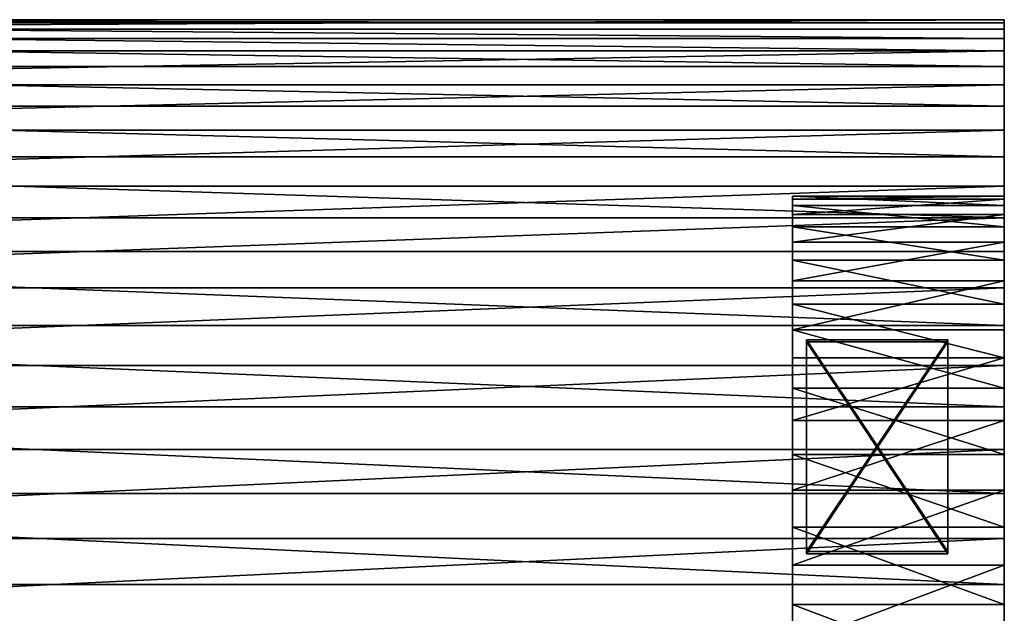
# Model space of a CAD drawing. Extents: x 0 to 350, y 0 to 45.
# Tile 85 of 144: x 223.34 to 237.28, y 27.53 to 35.94. Entities that reach past the tile are written whole.
import ezdxf

# ---------------------------------------------------------------- set-up
doc = ezdxf.new("R2010")
doc.units = 0
doc.layers.get('0').update_dxf_attribs({"color": 13, "linetype": 'CONTINUOUS'})

# ---------------------------------------------------------------- blocks, each defined once
blk = doc.blocks.new('COMPONENT')
for p, q in [((10.574, 45.012, 2.522), (11.709, 45.012, 2.697)), ((10.574, 45.012, 2.522), (11.709, 45.012, 2.697)), ((10.574, 45.012, 2.522), (11.709, 45.012, 2.697)), ((11.709, 45.012, 2.697), (10.574, 45.012, 2.522)), ((11.992, 45.012, 19.8), (10.668, 45.012, 19.978)), ((11.992, 45.012, 19.8), (10.668, 45.012, 19.978)), ((12.263, 45.012, 17.15), (11.145, 45.012, 17.412)), ((12.263, 45.012, 17.15), (11.145, 45.012, 17.412)), ((12.263, 45.012, 17.15), (11.145, 45.012, 17.412)), ((11.145, 45.012, 17.412), (12.263, 45.012, 17.15)), ((11.333, 45.012, 0.089), (12.642, 45.012, 0.355)), ((11.333, 45.012, 0.089), (12.642, 45.012, 0.355)), ((11.709, 45.012, 2.697), (12.804, 45.012, 3.044)), ((11.709, 45.012, 2.697), (12.804, 45.012, 3.044)), ((11.709, 45.012, 2.697), (12.804, 45.012, 3.044)), ((11.709, 45.012, 2.697), (11.709, 42.012, 2.697)), ((11.709, 45.012, 2.697), (11.709, 42.012, 2.697)), ((12.804, 45.012, 3.044), (11.709, 45.012, 2.697)), ((13.28, 45.012, 19.447), (11.992, 45.012, 19.8)), ((11.992, 45.012, 19.8), (11.992, 18.012, 19.8)), ((11.992, 45.012, 19.8), (11.992, 18.012, 19.8)), ((13.28, 45.012, 19.447), (11.992, 45.012, 19.8)), ((13.328, 45.012, 16.721), (12.263, 45.012, 17.15)), ((13.328, 45.012, 16.721), (12.263, 45.012, 17.15)), ((12.263, 45.012, 17.15), (12.263, 42.012, 17.15)), ((13.328, 45.012, 16.721), (12.263, 45.012, 17.15)), ((12.263, 45.012, 17.15), (12.263, 42.012, 17.15)), ((12.263, 45.012, 17.15), (13.328, 45.012, 16.721)), ((12.642, 45.012, 0.355), (12.642, 18.012, 0.355)), ((12.642, 45.012, 0.355), (13.904, 45.012, 0.794)), ((12.642, 45.012, 0.355), (12.642, 18.012, 0.355)), ((12.642, 45.012, 0.355), (13.904, 45.012, 0.794)), ((12.804, 45.012, 3.044), (13.833, 45.012, 3.553)), ((12.804, 45.012, 3.044), (13.833, 45.012, 3.553)), ((12.804, 45.012, 3.044), (13.833, 45.012, 3.553)), ((12.804, 45.012, 3.044), (12.804, 42.012, 3.044)), ((12.804, 45.012, 3.044), (12.804, 42.012, 3.044)), ((13.833, 45.012, 3.553), (12.804, 45.012, 3.044)), ((14.51, 45.012, 18.925), (13.28, 45.012, 19.447)), ((13.28, 45.012, 19.447), (13.28, 18.012, 19.447)), ((13.28, 45.012, 19.447), (13.28, 18.012, 19.447)), ((14.51, 45.012, 18.925), (13.28, 45.012, 19.447)), ((14.315, 45.012, 16.134), (13.328, 45.012, 16.721)), ((14.315, 45.012, 16.134), (13.328, 45.012, 16.721)), ((13.328, 45.012, 16.721), (13.328, 42.012, 16.721)), ((14.315, 45.012, 16.134), (13.328, 45.012, 16.721)), ((13.328, 45.012, 16.721), (13.328, 42.012, 16.721)), ((13.328, 45.012, 16.721), (14.315, 45.012, 16.134)), ((13.833, 45.012, 3.553), (14.772, 45.012, 4.214)), ((13.833, 45.012, 3.553), (14.772, 45.012, 4.214)), ((13.833, 45.012, 3.553), (14.772, 45.012, 4.214)), ((13.833, 45.012, 3.553), (13.833, 42.012, 3.553)), ((13.833, 45.012, 3.553), (13.833, 42.012, 3.553)), ((14.772, 45.012, 4.214), (13.833, 45.012, 3.553)), ((13.904, 45.012, 0.794), (13.904, 18.012, 0.794)), ((13.904, 45.012, 0.794), (15.096, 45.012, 1.396)), ((13.904, 45.012, 0.794), (13.904, 18.012, 0.794)), ((13.904, 45.012, 0.794), (15.096, 45.012, 1.396)), ((15.201, 45.012, 15.404), (14.315, 45.012, 16.134)), ((15.201, 45.012, 15.404), (14.315, 45.012, 16.134)), ((14.315, 45.012, 16.134), (14.315, 42.012, 16.134)), ((15.201, 45.012, 15.404), (14.315, 45.012, 16.134)), ((14.315, 45.012, 16.134), (14.315, 42.012, 16.134)), ((14.315, 45.012, 16.134), (15.201, 45.012, 15.404)), ((15.659, 45.012, 18.244), (14.51, 45.012, 18.925)), ((14.51, 45.012, 18.925), (14.51, 18.012, 18.925)), ((14.51, 45.012, 18.925), (14.51, 18.012, 18.925)), ((15.659, 45.012, 18.244), (14.51, 45.012, 18.925)), ((14.772, 45.012, 4.214), (15.599, 45.012, 5.01)), ((14.772, 45.012, 4.214), (15.599, 45.012, 5.01)), ((14.772, 45.012, 4.214), (15.599, 45.012, 5.01)), ((14.772, 45.012, 4.214), (14.772, 42.012, 4.214)), ((14.772, 45.012, 4.214), (14.772, 42.012, 4.214)), ((15.599, 45.012, 5.01), (14.772, 45.012, 4.214)), ((15.096, 45.012, 1.396), (15.096, 18.012, 1.396)), ((15.096, 45.012, 1.396), (16.197, 45.012, 2.152)), ((15.096, 45.012, 1.396), (15.096, 18.012, 1.396)), ((15.096, 45.012, 1.396), (16.197, 45.012, 2.152)), ((15.965, 45.012, 14.547), (15.201, 45.012, 15.404)), ((15.965, 45.012, 14.547), (15.201, 45.012, 15.404)), ((15.201, 45.012, 15.404), (15.201, 42.012, 15.404)), ((15.965, 45.012, 14.547), (15.201, 45.012, 15.404)), ((15.201, 45.012, 15.404), (15.201, 42.012, 15.404)), ((15.201, 45.012, 15.404), (15.965, 45.012, 14.547)), ((15.599, 45.012, 5.01), (16.295, 45.012, 5.923)), ((15.599, 45.012, 5.01), (16.295, 45.012, 5.923)), ((15.599, 45.012, 5.01), (16.295, 45.012, 5.923)), ((15.599, 45.012, 5.01), (15.599, 42.012, 5.01)), ((16.295, 45.012, 5.923), (15.599, 45.012, 5.01)), ((15.599, 45.012, 5.01), (15.599, 42.012, 5.01)), ((16.708, 45.012, 17.417), (15.659, 45.012, 18.244)), ((15.659, 45.012, 18.244), (15.659, 18.012, 18.244)), ((15.659, 45.012, 18.244), (15.659, 18.012, 18.244)), ((16.708, 45.012, 17.417), (15.659, 45.012, 18.244)), ((16.589, 45.012, 13.583), (15.965, 45.012, 14.547)), ((16.589, 45.012, 13.583), (15.965, 45.012, 14.547)), ((15.965, 45.012, 14.547), (15.965, 42.012, 14.547)), ((16.589, 45.012, 13.583), (15.965, 45.012, 14.547)), ((15.965, 45.012, 14.547), (15.965, 42.012, 14.547)), ((15.965, 45.012, 14.547), (16.589, 45.012, 13.583)), ((16.197, 45.012, 2.152), (16.197, 18.012, 2.152)), ((16.197, 45.012, 2.152), (17.188, 45.012, 3.048)), ((16.197, 45.012, 2.152), (16.197, 18.012, 2.152)), ((16.197, 45.012, 2.152), (17.188, 45.012, 3.048)), ((16.295, 45.012, 5.923), (16.844, 45.012, 6.932)), ((16.295, 45.012, 5.923), (16.844, 45.012, 6.932)), ((16.295, 45.012, 5.923), (16.844, 45.012, 6.932)), ((16.295, 45.012, 5.923), (16.295, 42.012, 5.923)), ((16.844, 45.012, 6.932), (16.295, 45.012, 5.923)), ((16.295, 45.012, 5.923), (16.295, 42.012, 5.923)), ((17.059, 45.012, 12.535), (16.589, 45.012, 13.583)), ((17.059, 45.012, 12.535), (16.589, 45.012, 13.583)), ((16.589, 45.012, 13.583), (16.589, 42.012, 13.583)), ((17.059, 45.012, 12.535), (16.589, 45.012, 13.583)), ((16.589, 45.012, 13.583), (16.589, 42.012, 13.583)), ((16.589, 45.012, 13.583), (17.059, 45.012, 12.535)), ((17.637, 45.012, 16.456), (16.708, 45.012, 17.417)), ((16.708, 45.012, 17.417), (16.708, 18.012, 17.417)), ((17.637, 45.012, 16.456), (16.708, 45.012, 17.417)), ((16.708, 45.012, 17.417), (16.708, 18.012, 17.417)), ((16.844, 45.012, 6.932), (17.232, 45.012, 8.013)), ((16.844, 45.012, 6.932), (17.232, 45.012, 8.013)), ((16.844, 45.012, 6.932), (17.232, 45.012, 8.013)), ((16.844, 45.012, 6.932), (16.844, 42.012, 6.932)), ((17.232, 45.012, 8.013), (16.844, 45.012, 6.932)), ((16.844, 45.012, 6.932), (16.844, 42.012, 6.932)), ((17.363, 45.012, 11.428), (17.059, 45.012, 12.535)), ((17.363, 45.012, 11.428), (17.059, 45.012, 12.535)), ((17.059, 45.012, 12.535), (17.059, 42.012, 12.535)), ((17.363, 45.012, 11.428), (17.059, 45.012, 12.535)), ((17.059, 45.012, 12.535), (17.059, 42.012, 12.535)), ((17.059, 45.012, 12.535), (17.363, 45.012, 11.428)), ((17.188, 45.012, 3.048), (17.188, 18.012, 3.048)), ((17.188, 45.012, 3.048), (18.051, 45.012, 4.068)), ((17.188, 45.012, 3.048), (17.188, 18.012, 3.048)), ((17.188, 45.012, 3.048), (18.051, 45.012, 4.068)), ((17.232, 45.012, 8.013), (17.451, 45.012, 9.14)), ((17.232, 45.012, 8.013), (17.451, 45.012, 9.14)), ((17.232, 45.012, 8.013), (17.451, 45.012, 9.14)), ((17.232, 45.012, 8.013), (17.232, 42.012, 8.013)), ((17.451, 45.012, 9.14), (17.232, 45.012, 8.013)), ((17.232, 45.012, 8.013), (17.232, 42.012, 8.013)), ((17.494, 45.012, 10.287), (17.363, 45.012, 11.428)), ((17.494, 45.012, 10.287), (17.363, 45.012, 11.428)), ((17.363, 45.012, 11.428), (17.363, 42.012, 11.428)), ((17.494, 45.012, 10.287), (17.363, 45.012, 11.428)), ((17.363, 45.012, 11.428), (17.363, 42.012, 11.428)), ((17.363, 45.012, 11.428), (17.494, 45.012, 10.287)), ((17.451, 45.012, 9.14), (17.494, 45.012, 10.287)), ((17.451, 45.012, 9.14), (17.494, 45.012, 10.287)), ((17.451, 45.012, 9.14), (17.494, 45.012, 10.287)), ((17.451, 45.012, 9.14), (17.451, 42.012, 9.14)), ((17.494, 45.012, 10.287), (17.451, 45.012, 9.14)), ((17.451, 45.012, 9.14), (17.451, 42.012, 9.14)), ((17.494, 45.012, 10.287), (17.494, 42.012, 10.287)), ((17.494, 45.012, 10.287), (17.494, 42.012, 10.287)), ((18.429, 45.012, 15.381), (17.637, 45.012, 16.456)), ((17.637, 45.012, 16.456), (17.637, 18.012, 16.456)), ((18.429, 45.012, 15.381), (17.637, 45.012, 16.456)), ((17.637, 45.012, 16.456), (17.637, 18.012, 16.456)), ((18.051, 45.012, 4.068), (18.051, 18.012, 4.068)), ((18.051, 45.012, 4.068), (18.769, 45.012, 5.194)), ((18.051, 45.012, 4.068), (18.051, 18.012, 4.068)), ((18.051, 45.012, 4.068), (18.769, 45.012, 5.194)), ((19.071, 45.012, 14.209), (18.429, 45.012, 15.381)), ((18.429, 45.012, 15.381), (18.429, 18.012, 15.381)), ((19.071, 45.012, 14.209), (18.429, 45.012, 15.381)), ((18.429, 45.012, 15.381), (18.429, 18.012, 15.381)), ((18.769, 45.012, 5.194), (18.769, 18.012, 5.194)), ((18.769, 45.012, 5.194), (19.332, 45.012, 6.406)), ((18.769, 45.012, 5.194), (18.769, 18.012, 5.194)), ((18.769, 45.012, 5.194), (19.332, 45.012, 6.406)), ((19.551, 45.012, 12.963), (19.071, 45.012, 14.209)), ((19.071, 45.012, 14.209), (19.071, 18.012, 14.209)), ((19.551, 45.012, 12.963), (19.071, 45.012, 14.209)), ((19.071, 45.012, 14.209), (19.071, 18.012, 14.209)), ((19.332, 45.012, 6.406), (19.332, 18.012, 6.406)), ((19.332, 45.012, 6.406), (19.728, 45.012, 7.682)), ((19.332, 45.012, 6.406), (19.332, 18.012, 6.406)), ((19.332, 45.012, 6.406), (19.728, 45.012, 7.682)), ((19.861, 45.012, 11.663), (19.551, 45.012, 12.963)), ((19.551, 45.012, 12.963), (19.551, 18.012, 12.963)), ((19.861, 45.012, 11.663), (19.551, 45.012, 12.963)), ((19.551, 45.012, 12.963), (19.551, 18.012, 12.963)), ((19.728, 45.012, 7.682), (19.728, 18.012, 7.682)), ((19.728, 45.012, 7.682), (19.95, 45.012, 8.999)), ((19.728, 45.012, 7.682), (19.728, 18.012, 7.682)), ((19.728, 45.012, 7.682), (19.95, 45.012, 8.999)), ((19.994, 45.012, 10.334), (19.861, 45.012, 11.663)), ((19.861, 45.012, 11.663), (19.861, 18.012, 11.663)), ((19.994, 45.012, 10.334), (19.861, 45.012, 11.663)), ((19.861, 45.012, 11.663), (19.861, 18.012, 11.663)), ((19.95, 45.012, 8.999), (19.95, 18.012, 8.999)), ((19.95, 45.012, 8.999), (19.994, 45.012, 10.334)), ((19.95, 45.012, 8.999), (19.95, 18.012, 8.999)), ((19.95, 45.012, 8.999), (19.994, 45.012, 10.334)), ((19.994, 45.012, 10.334), (19.994, 18.012, 10.334)), ((19.994, 45.012, 10.334), (19.994, 18.012, 10.334)), ((12.428, 44.212, 6.183), (15.428, 44.212, 6.183)), ((12.428, 42.212, 6.183), (12.428, 44.212, 6.183)), ((15.428, 44.212, 9.183), (12.428, 44.212, 9.183)), ((12.428, 44.212, 9.183), (12.428, 44.212, 6.183)), ((12.428, 42.212, 9.183), (12.428, 44.212, 9.183)), ((12.428, 42.212, 6.183), (12.428, 44.212, 6.183)), ((12.428, 44.212, 6.183), (15.428, 44.212, 6.183)), ((12.428, 44.212, 6.183), (12.428, 44.212, 9.183)), ((12.428, 44.212, 9.183), (15.428, 44.212, 9.183)), ((12.428, 42.212, 9.183), (12.428, 44.212, 9.183)), ((12.457, 44.212, 10.183), (15.457, 44.212, 10.183)), ((12.457, 42.212, 10.183), (12.457, 44.212, 10.183)), ((15.457, 44.212, 13.183), (12.457, 44.212, 13.183)), ((12.457, 44.212, 13.183), (12.457, 44.212, 10.183)), ((12.457, 42.212, 13.183), (12.457, 44.212, 13.183)), ((12.457, 42.212, 10.183), (12.457, 44.212, 10.183)), ((12.457, 44.212, 10.183), (15.457, 44.212, 10.183)), ((12.457, 44.212, 10.183), (12.457, 44.212, 13.183)), ((12.457, 44.212, 13.183), (15.457, 44.212, 13.183)), ((12.457, 42.212, 13.183), (12.457, 44.212, 13.183)), ((15.428, 44.212, 6.183), (15.428, 42.212, 6.183)), ((15.428, 44.212, 6.183), (15.428, 44.212, 9.183)), ((15.428, 42.212, 9.183), (15.428, 44.212, 9.183)), ((15.428, 44.212, 6.183), (15.428, 42.212, 6.183)), ((15.428, 44.212, 9.183), (15.428, 44.212, 6.183)), ((15.428, 44.212, 9.183), (15.428, 42.212, 9.183)), ((15.457, 44.212, 10.183), (15.457, 42.212, 10.183)), ((15.457, 44.212, 10.183), (15.457, 44.212, 13.183)), ((15.457, 42.212, 13.183), (15.457, 44.212, 13.183)), ((15.457, 44.212, 10.183), (15.457, 42.212, 10.183)), ((15.457, 44.212, 13.183), (15.457, 44.212, 10.183)), ((15.457, 44.212, 13.183), (15.457, 42.212, 13.183)), ((15.428, 42.212, 6.183), (12.428, 42.212, 6.183)), ((12.428, 42.212, 9.183), (15.428, 42.212, 9.183)), ((12.428, 42.212, 6.183), (12.428, 42.212, 9.183)), ((15.428, 42.212, 6.183), (12.428, 42.212, 6.183)), ((15.428, 42.212, 9.183), (12.428, 42.212, 9.183)), ((12.428, 42.212, 9.183), (12.428, 42.212, 6.183)), ((15.457, 42.212, 10.183), (12.457, 42.212, 10.183)), ((12.457, 42.212, 13.183), (15.457, 42.212, 13.183)), ((12.457, 42.212, 10.183), (12.457, 42.212, 13.183)), ((15.457, 42.212, 10.183), (12.457, 42.212, 10.183)), ((15.457, 42.212, 13.183), (12.457, 42.212, 13.183)), ((12.457, 42.212, 13.183), (12.457, 42.212, 10.183)), ((15.428, 42.212, 9.183), (15.428, 42.212, 6.183)), ((15.428, 42.212, 9.183), (15.428, 42.212, 6.183)), ((15.457, 42.212, 13.183), (15.457, 42.212, 10.183)), ((15.457, 42.212, 13.183), (15.457, 42.212, 10.183)), ((10.574, 42.012, 2.522), (11.709, 42.012, 2.697)), ((11.709, 42.012, 2.697), (10.574, 42.012, 2.522)), ((12.263, 42.012, 17.15), (11.145, 42.012, 17.412)), ((12.263, 42.012, 17.15), (11.145, 42.012, 17.412)), ((11.709, 42.012, 2.697), (12.804, 42.012, 3.044)), ((12.804, 42.012, 3.044), (11.709, 42.012, 2.697)), ((13.328, 42.012, 16.721), (12.263, 42.012, 17.15)), ((12.263, 42.012, 17.15), (13.328, 42.012, 16.721)), ((12.804, 42.012, 3.044), (13.833, 42.012, 3.553)), ((13.833, 42.012, 3.553), (12.804, 42.012, 3.044)), ((14.315, 42.012, 16.134), (13.328, 42.012, 16.721)), ((13.328, 42.012, 16.721), (14.315, 42.012, 16.134)), ((13.833, 42.012, 3.553), (14.772, 42.012, 4.214)), ((14.772, 42.012, 4.214), (13.833, 42.012, 3.553)), ((15.201, 42.012, 15.404), (14.315, 42.012, 16.134)), ((14.315, 42.012, 16.134), (15.201, 42.012, 15.404)), ((14.772, 42.012, 4.214), (15.599, 42.012, 5.01)), ((15.599, 42.012, 5.01), (14.772, 42.012, 4.214)), ((15.965, 42.012, 14.547), (15.201, 42.012, 15.404)), ((15.201, 42.012, 15.404), (15.965, 42.012, 14.547)), ((15.599, 42.012, 5.01), (16.295, 42.012, 5.923)), ((16.295, 42.012, 5.923), (15.599, 42.012, 5.01)), ((16.589, 42.012, 13.583), (15.965, 42.012, 14.547)), ((15.965, 42.012, 14.547), (16.589, 42.012, 13.583)), ((16.295, 42.012, 5.923), (16.844, 42.012, 6.932)), ((16.844, 42.012, 6.932), (16.295, 42.012, 5.923)), ((17.059, 42.012, 12.535), (16.589, 42.012, 13.583)), ((16.589, 42.012, 13.583), (17.059, 42.012, 12.535)), ((16.844, 42.012, 6.932), (17.232, 42.012, 8.013)), ((17.232, 42.012, 8.013), (16.844, 42.012, 6.932)), ((17.363, 42.012, 11.428), (17.059, 42.012, 12.535)), ((17.059, 42.012, 12.535), (17.363, 42.012, 11.428)), ((17.232, 42.012, 8.013), (17.451, 42.012, 9.14)), ((17.451, 42.012, 9.14), (17.232, 42.012, 8.013)), ((17.494, 42.012, 10.287), (17.363, 42.012, 11.428)), ((17.363, 42.012, 11.428), (17.494, 42.012, 10.287)), ((17.451, 42.012, 9.14), (17.494, 42.012, 10.287)), ((17.494, 42.012, 10.287), (17.451, 42.012, 9.14))]:
    blk.add_line(p, q)
mesh = blk.add_polyface()
corners = [(8.667, 45.012, 0.089), (11.333, 45.012, 0.089), (10, 45.012), (7.358, 45.012, 0.355), (12.642, 45.012, 0.355), (6.096, 45.012, 0.794), (13.904, 45.012, 0.794), (4.904, 45.012, 1.396), (15.096, 45.012, 1.396), (3.803, 45.012, 2.152), (16.197, 45.012, 2.152), (9.426, 45.012, 2.522), (2.812, 45.012, 3.048), (8.291, 45.012, 2.697), (7.196, 45.012, 3.044), (6.167, 45.012, 3.553), (1.949, 45.012, 4.068), (5.228, 45.012, 4.214), (1.231, 45.012, 5.194), (4.401, 45.012, 5.01), (3.705, 45.012, 5.923), (0.668, 45.012, 6.406), (3.156, 45.012, 6.932), (0.272, 45.012, 7.682), (2.768, 45.012, 8.013), (0.05, 45.012, 8.999), (2.549, 45.012, 9.14), (0.006, 45.012, 10.334), (2.506, 45.012, 10.287), (2.637, 45.012, 11.428), (0.139, 45.012, 11.663), (2.941, 45.012, 12.535), (0.449, 45.012, 12.963), (3.411, 45.012, 13.583), (0.929, 45.012, 14.209), (4.035, 45.012, 14.547), (1.571, 45.012, 15.381), (4.799, 45.012, 15.404), (2.363, 45.012, 16.456), (5.685, 45.012, 16.134), (6.672, 45.012, 16.721), (3.292, 45.012, 17.417), (7.737, 45.012, 17.15), (8.855, 45.012, 17.412), (10, 45.012, 17.5), (4.341, 45.012, 18.244), (10.574, 45.012, 2.522), (17.188, 45.012, 3.048), (11.709, 45.012, 2.697), (12.804, 45.012, 3.044), (13.833, 45.012, 3.553), (18.051, 45.012, 4.068), (14.772, 45.012, 4.214), (18.769, 45.012, 5.194), (15.599, 45.012, 5.01), (16.295, 45.012, 5.923), (19.332, 45.012, 6.406), (16.844, 45.012, 6.932), (19.728, 45.012, 7.682), (17.232, 45.012, 8.013), (19.95, 45.012, 8.999), (17.451, 45.012, 9.14), (19.994, 45.012, 10.334), (17.494, 45.012, 10.287), (17.363, 45.012, 11.428), (19.861, 45.012, 11.663), (17.059, 45.012, 12.535), (19.551, 45.012, 12.963), (16.589, 45.012, 13.583), (19.071, 45.012, 14.209), (15.965, 45.012, 14.547), (18.429, 45.012, 15.381), (15.201, 45.012, 15.404), (17.637, 45.012, 16.456), (14.315, 45.012, 16.134), (13.328, 45.012, 16.721), (16.708, 45.012, 17.417), (12.263, 45.012, 17.15), (11.145, 45.012, 17.412), (15.659, 45.012, 18.244), (5.49, 45.012, 18.925), (14.51, 45.012, 18.925), (6.72, 45.012, 19.447), (13.28, 45.012, 19.447), (8.008, 45.012, 19.8), (11.992, 45.012, 19.8), (9.332, 45.012, 19.978), (10.668, 45.012, 19.978), (10, 45.012, 20)]
mesh.append_faces([[corners[k] for k in face] for face in [(0, 1, 2), (87, 86, 88)]], dxfattribs={"vtx0": -1})
mesh.append_faces([[corners[k] for k in face] for face in [(1, 3, 4), (4, 5, 6), (6, 7, 8), (8, 9, 10), (11, 12, 13), (13, 12, 14), (14, 12, 15), (15, 16, 17), (17, 18, 19), (19, 18, 20), (20, 21, 22), (22, 23, 24), (24, 25, 26), (26, 27, 28), (28, 27, 29), (29, 30, 31), (31, 32, 33), (33, 34, 35), (35, 36, 37), (37, 38, 39), (39, 38, 40), (40, 41, 42), (42, 41, 43), (43, 41, 44), (10, 46, 47), (46, 10, 11), (47, 50, 51), (51, 52, 53), (53, 55, 56), (56, 57, 58), (58, 59, 60), (60, 61, 62), (62, 64, 65), (65, 66, 67), (67, 68, 69), (69, 70, 71), (71, 72, 73), (73, 75, 76), (76, 44, 79), (79, 80, 81), (81, 82, 83), (83, 84, 85), (85, 86, 87)]], dxfattribs={"vtx0": -1, "vtx1": -1})
mesh.append_faces([[corners[k] for k in face] for face in [(10, 9, 11), (79, 44, 45)]], dxfattribs={"vtx0": -1, "vtx1": -1, "vtx2": -1})
mesh.append_faces([[corners[k] for k in face] for face in [(1, 0, 3), (4, 3, 5), (6, 5, 7), (8, 7, 9), (11, 9, 12), (15, 12, 16), (17, 16, 18), (20, 18, 21), (22, 21, 23), (24, 23, 25), (26, 25, 27), (29, 27, 30), (31, 30, 32), (33, 32, 34), (35, 34, 36), (37, 36, 38), (40, 38, 41), (44, 41, 45), (47, 46, 48), (47, 48, 49), (47, 49, 50), (51, 50, 52), (53, 52, 54), (53, 54, 55), (56, 55, 57), (58, 57, 59), (60, 59, 61), (62, 61, 63), (62, 63, 64), (65, 64, 66), (67, 66, 68), (69, 68, 70), (71, 70, 72), (73, 72, 74), (73, 74, 75), (76, 75, 77), (76, 77, 78), (76, 78, 44), (79, 45, 80), (81, 80, 82), (83, 82, 84), (85, 84, 86)]], dxfattribs={"vtx0": -1, "vtx2": -1})
mesh = blk.add_polyface()
corners = [(11.709, 42.012, 2.697), (10.574, 45.012, 2.522), (10.574, 42.012, 2.522), (11.709, 45.012, 2.697)]
mesh.append_faces([[corners[k] for k in face] for face in [(0, 1, 2), (1, 0, 3)]], dxfattribs={"vtx0": -1})
mesh = blk.add_polyface()
corners = [(11.992, 18.012, 19.8), (10.668, 45.012, 19.978), (10.668, 18.012, 19.978), (11.992, 45.012, 19.8)]
mesh.append_faces([[corners[k] for k in face] for face in [(0, 1, 2), (1, 0, 3)]], dxfattribs={"vtx0": -1})
mesh = blk.add_polyface()
corners = [(12.263, 45.012, 17.15), (11.145, 42.012, 17.412), (11.145, 45.012, 17.412), (12.263, 42.012, 17.15)]
mesh.append_faces([[corners[k] for k in face] for face in [(0, 1, 2), (1, 0, 3)]], dxfattribs={"vtx0": -1})
mesh = blk.add_polyface()
corners = [(12.642, 45.012, 0.355), (11.333, 18.012, 0.089), (11.333, 45.012, 0.089), (12.642, 18.012, 0.355)]
mesh.append_faces([[corners[k] for k in face] for face in [(0, 1, 2), (1, 0, 3)]], dxfattribs={"vtx0": -1})
mesh = blk.add_polyface()
corners = [(12.804, 42.012, 3.044), (11.709, 45.012, 2.697), (11.709, 42.012, 2.697), (12.804, 45.012, 3.044)]
mesh.append_faces([[corners[k] for k in face] for face in [(0, 1, 2), (1, 0, 3)]], dxfattribs={"vtx0": -1})
mesh = blk.add_polyface()
corners = [(13.28, 18.012, 19.447), (11.992, 45.012, 19.8), (11.992, 18.012, 19.8), (13.28, 45.012, 19.447)]
mesh.append_faces([[corners[k] for k in face] for face in [(0, 1, 2), (1, 0, 3)]], dxfattribs={"vtx0": -1})
mesh = blk.add_polyface()
corners = [(13.328, 45.012, 16.721), (12.263, 42.012, 17.15), (12.263, 45.012, 17.15), (13.328, 42.012, 16.721)]
mesh.append_faces([[corners[k] for k in face] for face in [(0, 1, 2), (1, 0, 3)]], dxfattribs={"vtx0": -1})
mesh = blk.add_polyface()
corners = [(13.904, 45.012, 0.794), (12.642, 18.012, 0.355), (12.642, 45.012, 0.355), (13.904, 18.012, 0.794)]
mesh.append_faces([[corners[k] for k in face] for face in [(0, 1, 2), (1, 0, 3)]], dxfattribs={"vtx0": -1})
mesh = blk.add_polyface()
corners = [(13.833, 42.012, 3.553), (12.804, 45.012, 3.044), (12.804, 42.012, 3.044), (13.833, 45.012, 3.553)]
mesh.append_faces([[corners[k] for k in face] for face in [(0, 1, 2), (1, 0, 3)]], dxfattribs={"vtx0": -1})
mesh = blk.add_polyface()
corners = [(14.51, 18.012, 18.925), (13.28, 45.012, 19.447), (13.28, 18.012, 19.447), (14.51, 45.012, 18.925)]
mesh.append_faces([[corners[k] for k in face] for face in [(0, 1, 2), (1, 0, 3)]], dxfattribs={"vtx0": -1})
mesh = blk.add_polyface()
corners = [(14.315, 45.012, 16.134), (13.328, 42.012, 16.721), (13.328, 45.012, 16.721), (14.315, 42.012, 16.134)]
mesh.append_faces([[corners[k] for k in face] for face in [(0, 1, 2), (1, 0, 3)]], dxfattribs={"vtx0": -1})
mesh = blk.add_polyface()
corners = [(14.772, 42.012, 4.214), (13.833, 45.012, 3.553), (13.833, 42.012, 3.553), (14.772, 45.012, 4.214)]
mesh.append_faces([[corners[k] for k in face] for face in [(0, 1, 2), (1, 0, 3)]], dxfattribs={"vtx0": -1})
mesh = blk.add_polyface()
corners = [(15.096, 45.012, 1.396), (13.904, 18.012, 0.794), (13.904, 45.012, 0.794), (15.096, 18.012, 1.396)]
mesh.append_faces([[corners[k] for k in face] for face in [(0, 1, 2), (1, 0, 3)]], dxfattribs={"vtx0": -1})
mesh = blk.add_polyface()
corners = [(15.201, 45.012, 15.404), (14.315, 42.012, 16.134), (14.315, 45.012, 16.134), (15.201, 42.012, 15.404)]
mesh.append_faces([[corners[k] for k in face] for face in [(0, 1, 2), (1, 0, 3)]], dxfattribs={"vtx0": -1})
mesh = blk.add_polyface()
corners = [(15.659, 18.012, 18.244), (14.51, 45.012, 18.925), (14.51, 18.012, 18.925), (15.659, 45.012, 18.244)]
mesh.append_faces([[corners[k] for k in face] for face in [(0, 1, 2), (1, 0, 3)]], dxfattribs={"vtx0": -1})
mesh = blk.add_polyface()
corners = [(15.599, 42.012, 5.01), (14.772, 45.012, 4.214), (14.772, 42.012, 4.214), (15.599, 45.012, 5.01)]
mesh.append_faces([[corners[k] for k in face] for face in [(0, 1, 2), (1, 0, 3)]], dxfattribs={"vtx0": -1})
mesh = blk.add_polyface()
corners = [(16.197, 45.012, 2.152), (15.096, 18.012, 1.396), (15.096, 45.012, 1.396), (16.197, 18.012, 2.152)]
mesh.append_faces([[corners[k] for k in face] for face in [(0, 1, 2), (1, 0, 3)]], dxfattribs={"vtx0": -1})
mesh = blk.add_polyface()
corners = [(15.201, 45.012, 15.404), (15.965, 42.012, 14.547), (15.201, 42.012, 15.404), (15.965, 45.012, 14.547)]
mesh.append_faces([[corners[k] for k in face] for face in [(0, 1, 2), (1, 0, 3)]], dxfattribs={"vtx0": -1})
mesh = blk.add_polyface()
corners = [(16.295, 45.012, 5.923), (15.599, 42.012, 5.01), (16.295, 42.012, 5.923), (15.599, 45.012, 5.01)]
mesh.append_faces([[corners[k] for k in face] for face in [(0, 1, 2), (1, 0, 3)]], dxfattribs={"vtx0": -1})
mesh = blk.add_polyface()
corners = [(16.708, 18.012, 17.417), (15.659, 45.012, 18.244), (15.659, 18.012, 18.244), (16.708, 45.012, 17.417)]
mesh.append_faces([[corners[k] for k in face] for face in [(0, 1, 2), (1, 0, 3)]], dxfattribs={"vtx0": -1})
mesh = blk.add_polyface()
corners = [(15.965, 45.012, 14.547), (16.589, 42.012, 13.583), (15.965, 42.012, 14.547), (16.589, 45.012, 13.583)]
mesh.append_faces([[corners[k] for k in face] for face in [(0, 1, 2), (1, 0, 3)]], dxfattribs={"vtx0": -1})
mesh = blk.add_polyface()
corners = [(17.188, 45.012, 3.048), (16.197, 18.012, 2.152), (16.197, 45.012, 2.152), (17.188, 18.012, 3.048)]
mesh.append_faces([[corners[k] for k in face] for face in [(0, 1, 2), (1, 0, 3)]], dxfattribs={"vtx0": -1})
mesh = blk.add_polyface()
corners = [(16.844, 45.012, 6.932), (16.295, 42.012, 5.923), (16.844, 42.012, 6.932), (16.295, 45.012, 5.923)]
mesh.append_faces([[corners[k] for k in face] for face in [(0, 1, 2), (1, 0, 3)]], dxfattribs={"vtx0": -1})
mesh = blk.add_polyface()
corners = [(16.589, 45.012, 13.583), (17.059, 42.012, 12.535), (16.589, 42.012, 13.583), (17.059, 45.012, 12.535)]
mesh.append_faces([[corners[k] for k in face] for face in [(0, 1, 2), (1, 0, 3)]], dxfattribs={"vtx0": -1})
mesh = blk.add_polyface()
corners = [(17.637, 45.012, 16.456), (16.708, 18.012, 17.417), (17.637, 18.012, 16.456), (16.708, 45.012, 17.417)]
mesh.append_faces([[corners[k] for k in face] for face in [(0, 1, 2), (1, 0, 3)]], dxfattribs={"vtx0": -1})
mesh = blk.add_polyface()
corners = [(17.232, 45.012, 8.013), (16.844, 42.012, 6.932), (17.232, 42.012, 8.013), (16.844, 45.012, 6.932)]
mesh.append_faces([[corners[k] for k in face] for face in [(0, 1, 2), (1, 0, 3)]], dxfattribs={"vtx0": -1})
mesh = blk.add_polyface()
corners = [(17.059, 45.012, 12.535), (17.363, 42.012, 11.428), (17.059, 42.012, 12.535), (17.363, 45.012, 11.428)]
mesh.append_faces([[corners[k] for k in face] for face in [(0, 1, 2), (1, 0, 3)]], dxfattribs={"vtx0": -1})
mesh = blk.add_polyface()
corners = [(17.188, 45.012, 3.048), (18.051, 18.012, 4.068), (17.188, 18.012, 3.048), (18.051, 45.012, 4.068)]
mesh.append_faces([[corners[k] for k in face] for face in [(0, 1, 2), (1, 0, 3)]], dxfattribs={"vtx0": -1})
mesh = blk.add_polyface()
corners = [(17.451, 45.012, 9.14), (17.232, 42.012, 8.013), (17.451, 42.012, 9.14), (17.232, 45.012, 8.013)]
mesh.append_faces([[corners[k] for k in face] for face in [(0, 1, 2), (1, 0, 3)]], dxfattribs={"vtx0": -1})
mesh = blk.add_polyface()
corners = [(17.363, 45.012, 11.428), (17.494, 42.012, 10.287), (17.363, 42.012, 11.428), (17.494, 45.012, 10.287)]
mesh.append_faces([[corners[k] for k in face] for face in [(0, 1, 2), (1, 0, 3)]], dxfattribs={"vtx0": -1})
mesh = blk.add_polyface()
corners = [(17.494, 45.012, 10.287), (17.451, 42.012, 9.14), (17.494, 42.012, 10.287), (17.451, 45.012, 9.14)]
mesh.append_faces([[corners[k] for k in face] for face in [(0, 1, 2), (1, 0, 3)]], dxfattribs={"vtx0": -1})
mesh = blk.add_polyface()
corners = [(18.429, 45.012, 15.381), (17.637, 18.012, 16.456), (18.429, 18.012, 15.381), (17.637, 45.012, 16.456)]
mesh.append_faces([[corners[k] for k in face] for face in [(0, 1, 2), (1, 0, 3)]], dxfattribs={"vtx0": -1})
mesh = blk.add_polyface()
corners = [(18.051, 45.012, 4.068), (18.769, 18.012, 5.194), (18.051, 18.012, 4.068), (18.769, 45.012, 5.194)]
mesh.append_faces([[corners[k] for k in face] for face in [(0, 1, 2), (1, 0, 3)]], dxfattribs={"vtx0": -1})
mesh = blk.add_polyface()
corners = [(19.071, 45.012, 14.209), (18.429, 18.012, 15.381), (19.071, 18.012, 14.209), (18.429, 45.012, 15.381)]
mesh.append_faces([[corners[k] for k in face] for face in [(0, 1, 2), (1, 0, 3)]], dxfattribs={"vtx0": -1})
mesh = blk.add_polyface()
corners = [(18.769, 45.012, 5.194), (19.332, 18.012, 6.406), (18.769, 18.012, 5.194), (19.332, 45.012, 6.406)]
mesh.append_faces([[corners[k] for k in face] for face in [(0, 1, 2), (1, 0, 3)]], dxfattribs={"vtx0": -1})
mesh = blk.add_polyface()
corners = [(19.551, 45.012, 12.963), (19.071, 18.012, 14.209), (19.551, 18.012, 12.963), (19.071, 45.012, 14.209)]
mesh.append_faces([[corners[k] for k in face] for face in [(0, 1, 2), (1, 0, 3)]], dxfattribs={"vtx0": -1})
mesh = blk.add_polyface()
corners = [(19.332, 45.012, 6.406), (19.728, 18.012, 7.682), (19.332, 18.012, 6.406), (19.728, 45.012, 7.682)]
mesh.append_faces([[corners[k] for k in face] for face in [(0, 1, 2), (1, 0, 3)]], dxfattribs={"vtx0": -1})
mesh = blk.add_polyface()
corners = [(19.861, 18.012, 11.663), (19.551, 45.012, 12.963), (19.551, 18.012, 12.963), (19.861, 45.012, 11.663)]
mesh.append_faces([[corners[k] for k in face] for face in [(0, 1, 2), (1, 0, 3)]], dxfattribs={"vtx0": -1})
mesh = blk.add_polyface()
corners = [(19.728, 45.012, 7.682), (19.95, 18.012, 8.999), (19.728, 18.012, 7.682), (19.95, 45.012, 8.999)]
mesh.append_faces([[corners[k] for k in face] for face in [(0, 1, 2), (1, 0, 3)]], dxfattribs={"vtx0": -1})
mesh = blk.add_polyface()
corners = [(19.994, 45.012, 10.334), (19.861, 18.012, 11.663), (19.994, 18.012, 10.334), (19.861, 45.012, 11.663)]
mesh.append_faces([[corners[k] for k in face] for face in [(0, 1, 2), (1, 0, 3)]], dxfattribs={"vtx0": -1})
mesh = blk.add_polyface()
corners = [(19.95, 45.012, 8.999), (19.994, 18.012, 10.334), (19.95, 18.012, 8.999), (19.994, 45.012, 10.334)]
mesh.append_faces([[corners[k] for k in face] for face in [(0, 1, 2), (1, 0, 3)]], dxfattribs={"vtx0": -1})
mesh = blk.add_polyface()
corners = [(15.428, 44.212, 6.183), (12.428, 42.212, 6.183), (12.428, 44.212, 6.183), (15.428, 42.212, 6.183)]
mesh.append_faces([[corners[k] for k in face] for face in [(0, 1, 2), (1, 0, 3)]], dxfattribs={"vtx0": -1})
mesh = blk.add_polyface()
corners = [(12.428, 44.212, 9.183), (15.428, 44.212, 6.183), (12.428, 44.212, 6.183), (15.428, 44.212, 9.183)]
mesh.append_faces([[corners[k] for k in face] for face in [(0, 1, 2), (1, 0, 3)]], dxfattribs={"vtx0": -1})
mesh = blk.add_polyface()
corners = [(12.428, 44.212, 9.183), (12.428, 42.212, 6.183), (12.428, 42.212, 9.183), (12.428, 44.212, 6.183)]
mesh.append_faces([[corners[k] for k in face] for face in [(0, 1, 2), (1, 0, 3)]], dxfattribs={"vtx0": -1})
mesh = blk.add_polyface()
corners = [(15.428, 42.212, 9.183), (12.428, 44.212, 9.183), (12.428, 42.212, 9.183), (15.428, 44.212, 9.183)]
mesh.append_faces([[corners[k] for k in face] for face in [(0, 1, 2), (1, 0, 3)]], dxfattribs={"vtx0": -1})
mesh = blk.add_polyface()
corners = [(15.457, 44.212, 10.183), (12.457, 42.212, 10.183), (12.457, 44.212, 10.183), (15.457, 42.212, 10.183)]
mesh.append_faces([[corners[k] for k in face] for face in [(0, 1, 2), (1, 0, 3)]], dxfattribs={"vtx0": -1})
mesh = blk.add_polyface()
corners = [(12.457, 44.212, 13.183), (15.457, 44.212, 10.183), (12.457, 44.212, 10.183), (15.457, 44.212, 13.183)]
mesh.append_faces([[corners[k] for k in face] for face in [(0, 1, 2), (1, 0, 3)]], dxfattribs={"vtx0": -1})
mesh = blk.add_polyface()
corners = [(12.457, 44.212, 13.183), (12.457, 42.212, 10.183), (12.457, 42.212, 13.183), (12.457, 44.212, 10.183)]
mesh.append_faces([[corners[k] for k in face] for face in [(0, 1, 2), (1, 0, 3)]], dxfattribs={"vtx0": -1})
mesh = blk.add_polyface()
corners = [(15.457, 42.212, 13.183), (12.457, 44.212, 13.183), (12.457, 42.212, 13.183), (15.457, 44.212, 13.183)]
mesh.append_faces([[corners[k] for k in face] for face in [(0, 1, 2), (1, 0, 3)]], dxfattribs={"vtx0": -1})
mesh = blk.add_polyface()
corners = [(15.428, 44.212, 6.183), (15.428, 42.212, 9.183), (15.428, 42.212, 6.183), (15.428, 44.212, 9.183)]
mesh.append_faces([[corners[k] for k in face] for face in [(0, 1, 2), (1, 0, 3)]], dxfattribs={"vtx0": -1})
mesh = blk.add_polyface()
corners = [(15.457, 44.212, 10.183), (15.457, 42.212, 13.183), (15.457, 42.212, 10.183), (15.457, 44.212, 13.183)]
mesh.append_faces([[corners[k] for k in face] for face in [(0, 1, 2), (1, 0, 3)]], dxfattribs={"vtx0": -1})
mesh = blk.add_polyface()
corners = [(15.428, 42.212, 9.183), (12.428, 42.212, 6.183), (15.428, 42.212, 6.183), (12.428, 42.212, 9.183)]
mesh.append_faces([[corners[k] for k in face] for face in [(0, 1, 2), (1, 0, 3)]], dxfattribs={"vtx0": -1})
mesh = blk.add_polyface()
corners = [(15.457, 42.212, 13.183), (12.457, 42.212, 10.183), (15.457, 42.212, 10.183), (12.457, 42.212, 13.183)]
mesh.append_faces([[corners[k] for k in face] for face in [(0, 1, 2), (1, 0, 3)]], dxfattribs={"vtx0": -1})
mesh = blk.add_polyface()
corners = [(8.291, 42.012, 2.697), (10.574, 42.012, 2.522), (9.426, 42.012, 2.522), (11.709, 42.012, 2.697), (7.196, 42.012, 3.044), (12.804, 42.012, 3.044), (6.167, 42.012, 3.553), (13.833, 42.012, 3.553), (5.228, 42.012, 4.214), (14.772, 42.012, 4.214), (4.401, 42.012, 5.01), (15.599, 42.012, 5.01), (3.705, 42.012, 5.923), (16.295, 42.012, 5.923), (3.156, 42.012, 6.932), (16.844, 42.012, 6.932), (2.768, 42.012, 8.013), (17.232, 42.012, 8.013), (2.549, 42.012, 9.14), (17.451, 42.012, 9.14), (2.506, 42.012, 10.287), (17.494, 42.012, 10.287), (2.637, 42.012, 11.428), (17.363, 42.012, 11.428), (2.941, 42.012, 12.535), (17.059, 42.012, 12.535), (3.411, 42.012, 13.583), (16.589, 42.012, 13.583), (4.035, 42.012, 14.547), (15.965, 42.012, 14.547), (4.799, 42.012, 15.404), (15.201, 42.012, 15.404), (5.685, 42.012, 16.134), (14.315, 42.012, 16.134), (6.672, 42.012, 16.721), (13.328, 42.012, 16.721), (7.737, 42.012, 17.15), (12.263, 42.012, 17.15), (8.855, 42.012, 17.412), (11.145, 42.012, 17.412), (10, 42.012, 17.5)]
mesh.append_faces([[corners[k] for k in face] for face in [(0, 1, 2), (39, 38, 40)]], dxfattribs={"vtx0": -1})
mesh.append_faces([[corners[k] for k in face] for face in [(1, 0, 3), (3, 4, 5), (5, 6, 7), (7, 8, 9), (9, 10, 11), (11, 12, 13), (13, 14, 15), (15, 16, 17), (17, 18, 19), (19, 20, 21), (21, 22, 23), (23, 24, 25), (25, 26, 27), (27, 28, 29), (29, 30, 31), (31, 32, 33), (33, 34, 35), (35, 36, 37), (37, 38, 39)]], dxfattribs={"vtx0": -1, "vtx1": -1})
mesh.append_faces([[corners[k] for k in face] for face in [(3, 0, 4), (5, 4, 6), (7, 6, 8), (9, 8, 10), (11, 10, 12), (13, 12, 14), (15, 14, 16), (17, 16, 18), (19, 18, 20), (21, 20, 22), (23, 22, 24), (25, 24, 26), (27, 26, 28), (29, 28, 30), (31, 30, 32), (33, 32, 34), (35, 34, 36), (37, 36, 38)]], dxfattribs={"vtx0": -1, "vtx2": -1})
blk = doc.blocks.new('SKP8C79')
at = {"extrusion": (0, -1, -1.11022e-16)}
blk.add_blockref('COMPONENT', (0, 0), dxfattribs=at)
blk = doc.blocks.new('GROUP_4')
at = {"extrusion": (1, 1.68165e-15, 4.996e-16), "rotation": 270}
blk.add_blockref('SKP8C79', (90.334, 20.05, 192.268), dxfattribs=at)

msp = doc.modelspace()

# ---------------------------------------------------------------- block references
at = {"extrusion": (0, -1, -2.77556e-16)}
msp.add_blockref('GROUP_4', (0, 0, -36), dxfattribs=at)

doc.saveas('drawing.dxf')
